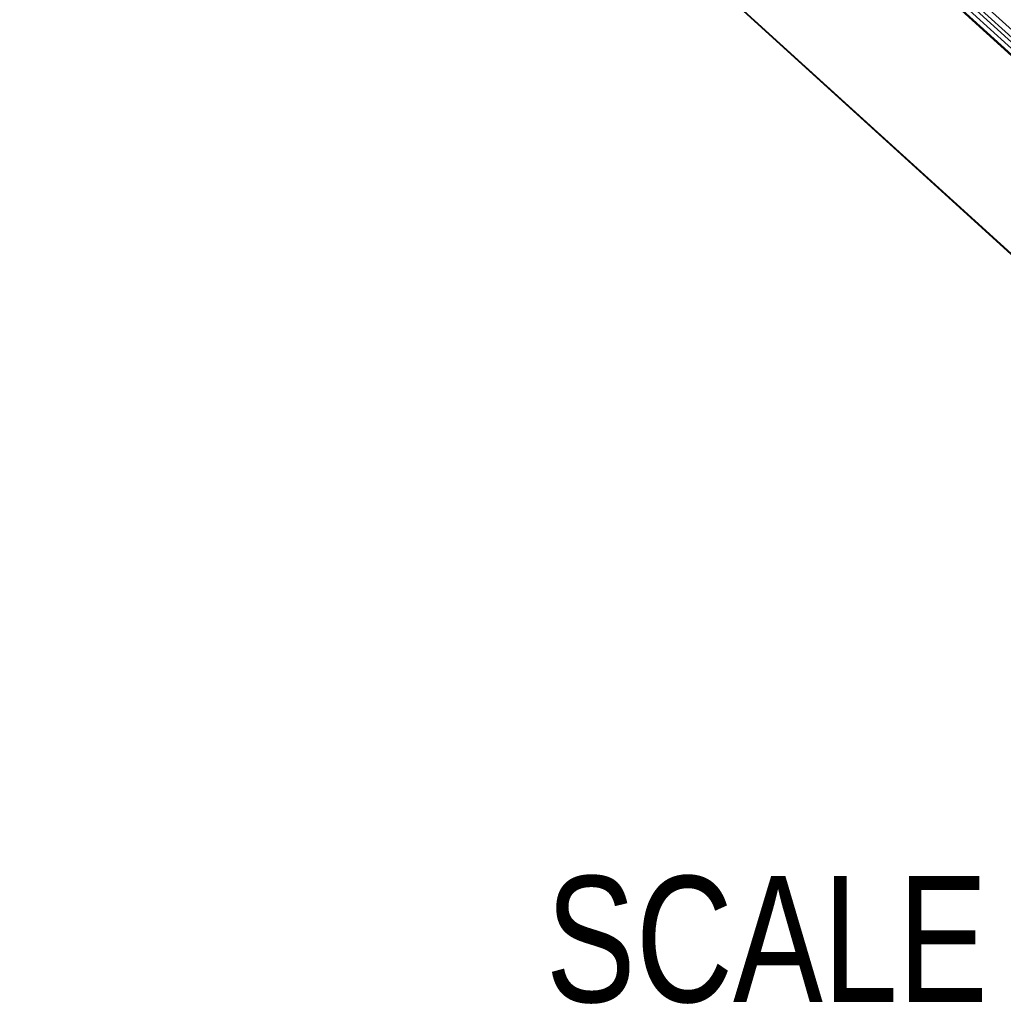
# Model space of a CAD drawing. Extents: x 0 to 594, y 0 to 420.
# Tile 48 of 105: x 496 to 524, y 73 to 100. Entities that reach past the tile are written whole.
import ezdxf

# ---------------------------------------------------------------- set-up
doc = ezdxf.new("R2010")
doc.units = 0
doc.header["$LTSCALE"] = 32.67
doc.layers.get('0').update_dxf_attribs({"linetype": 'CONTINUOUS'})
doc.styles.get("Standard").update_dxf_attribs({"font": 'txt', "width": 0.8})

msp = doc.modelspace()

# ---------------------------------------------------------------- linework, layer by layer
at = {"color": 9, "linetype": 'CONTINUOUS'}
for p, q in [((497.749, 123.208), (536.991, 87.49)), ((497.838, 123.336), (537.08, 87.617)), ((536.931, 87.405), (497.689, 123.123)), ((497.616, 122.844), (536.858, 87.126)), ((536.926, 87.032), (497.684, 122.751)), ((496.295, 118.505), (536.17, 82.211))]:
    msp.add_line(p, q, dxfattribs=at)
at = {"color": 7, "linetype": 'CONTINUOUS'}
for p, q in [((497.648, 122.981), (536.89, 87.263)), ((536.863, 87.093), (497.621, 122.811)), ((496.306, 118.475), (536.166, 82.194))]:
    msp.add_line(p, q, dxfattribs=at)

# ---------------------------------------------------------------- texts
at = {"color": 5, "linetype": 'CONTINUOUS', "width": 0.8}
msp.add_text('SCALE  ', height=3.5, dxfattribs=at).set_placement((510.911, 72.639))

doc.saveas('drawing.dxf')
